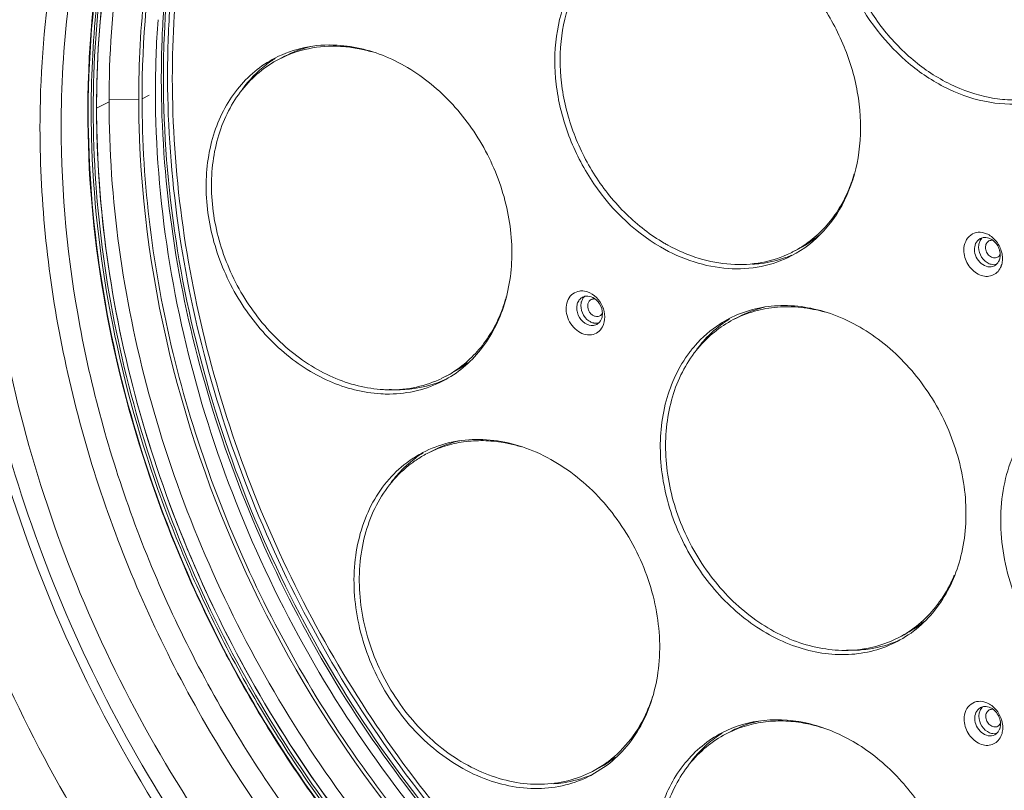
# Model space of a CAD drawing. Header units: millimetres. Extents: x 29170 to 33192, y 579 to 3108.
# Tile 44 of 256: x 30376 to 30505, y 870 to 971. Entities that reach past the tile are written whole.
import ezdxf

# ---------------------------------------------------------------- set-up
doc = ezdxf.new("R2010")
doc.units = ezdxf.units.MM
doc.layers.add('细实线', color=7, linetype='Continuous', lineweight=13)

msp = doc.modelspace()

# ---------------------------------------------------------------- linework, layer by layer
at = {"layer": '细实线'}
for p, q in [((30410.738, 966.24), (30410.031, 965.873)), ((30394.923, 963.365), (30394.923, 963.686)), ((30395.466, 963.648), (30395.466, 963.331)), ((30393.071, 961.164), (30392.138, 960.679)), ((30387.836, 960.297), (30386.206, 959.449)), ((30391.701, 960.602), (30387.839, 960.644)), ((30385.119, 959.177), (30385.119, 958.884)), ((30477.811, 941.111), (30477.105, 940.744)), ((30469.984, 932.233), (30469.278, 931.866)), ((30451.451, 931.249), (30451.048, 931.12)), ((30432.319, 924.758), (30431.612, 924.391)), ((30430.026, 914.756), (30429.32, 914.389)), ((30491.565, 890.751), (30490.859, 890.384)), ((30469.044, 878.176), (30468.338, 877.808)), ((30450.684, 872.379), (30452.797, 873.713)), ((30451.607, 873.274), (30450.901, 872.907))]:
    msp.add_line(p, q, dxfattribs=at)
for centre, radius, start, end in [((30527.198, 963.745), 131.732, 176.17095, 180.04233), ((30522.354, 961.718), 128.468, 175.8496, 180.05824), ((30417.559, 953.1), 14.806, 103.43801, 117.43474), ((30417.034, 950.05), 17.51, 80.42697, 86.78945), ((30416.911, 949.225), 18.344, 78.81698, 80.47708), ((30416.782, 948.587), 18.995, 73.60412, 78.80589), ((30520.633, 959.535), 134.427, 179.05407, 180.03645), ((30524.674, 960.688), 132.973, 180.03718, 181.21276), ((30522.141, 959.536), 135.935, 180.03661, 181.01171), ((30526.62, 960.728), 134.919, 181.21244, 182.28816), ((30466.004, 956.485), 19.866, 339.98119, 343.60093), ((30466.807, 956.198), 19.013, 336.32146, 339.96693), ((30470.874, 954.348), 14.947, 307.89542, 310.34449), ((30471.877, 961.839), 23.109, 239.82557, 241.12194), ((30471.013, 954.167), 14.72, 297.50914, 307.90355), ((30502.076, 941.329), 1.262, 104.25381, 117.4509), ((30470.357, 953.716), 14.622, 295.88492, 297.48638), ((30501.679, 940.275), 2.42, 13.22825, 16.86544), ((30500.798, 939.8), 3.597, 8.69355, 16.8842), ((30471.095, 954.032), 14.932, 289.52571, 292.78048), ((30502.721, 940.063), 1.318, 312.6322, 318.2573), ((30450.18, 933.689), 1.25, 117.43055, 123.35897), ((30450.193, 933.661), 1.28, 102.20984, 117.36265), ((30450.197, 933.643), 1.298, 98.38668, 102.21162), ((30476.774, 919.174), 14.719, 103.64043, 117.47461), ((30451.413, 932.998), 1.612, 255.65468, 257.58359), ((30450.869, 932.368), 1.26, 297.48122, 310.47574), ((30451.402, 932.687), 1.298, 278.38667, 282.21912), ((30477.59, 918.39), 16.215, 138.06961, 143.03357), ((30477.4, 918.555), 15.963, 137.80512, 138.05667), ((30476.629, 917.726), 16.374, 141.63616, 143.0238), ((30476.481, 917.845), 16.184, 138.89362, 141.63867), ((30477.043, 917.83), 16.101, 140.26359, 143.02702), ((30477.856, 918.186), 16.55, 143.02437, 144.27889), ((30425.519, 937.816), 14.722, 297.51017, 308.03544), ((30424.865, 937.361), 14.62, 295.88318, 297.48659), ((30425.632, 937.612), 14.857, 292.80531, 294.02301), ((30424.568, 939.541), 16.836, 266.80359, 269.37686), ((30425.321, 939.528), 16.809, 266.78832, 274.72298), ((30424.241, 939.137), 16.983, 266.79891, 270.61857), ((30436.822, 901.684), 14.733, 102.64518, 117.4726), ((30436.173, 897.599), 18.488, 77.69298, 80.24786), ((30436.015, 896.885), 19.219, 72.83269, 77.68705), ((30435.686, 901.242), 14.973, 125.39815, 127.06583), ((30435.672, 901.26), 14.95, 122.37932, 125.39821), ((30436.862, 901.69), 15.121, 127.07071, 130.19047), ((30436.15, 901.291), 14.773, 124.0017, 127.06817), ((30435.653, 901.291), 14.914, 117.46806, 122.37876), ((30436.766, 901.816), 14.962, 122.1587, 127.066), ((30436.089, 901.382), 14.663, 117.49555, 124.00286), ((30436.985, 901.543), 15.312, 130.18685, 131.46607), ((30483.042, 904.459), 16.166, 321.48948, 323.02421), ((30484.782, 903.784), 14.692, 297.49548, 309.37774), ((30484.115, 903.347), 14.613, 295.89671, 297.48642), ((30484.873, 903.62), 14.875, 292.80349, 294.20343), ((30484.885, 903.594), 14.847, 294.20384, 294.4088), ((30484.573, 905.339), 16.629, 268.19458, 274.80656), ((30440.255, 888.497), 19.386, 336.56779, 342.56822), ((30502.114, 880.115), 1.262, 104.25381, 117.4509), ((30475.172, 860.917), 18.592, 76.48514, 79.88347), ((30474.974, 860.081), 19.451, 72.07186, 76.49174), ((30501.717, 879.06), 2.42, 13.22825, 16.86544), ((30500.836, 878.585), 3.597, 8.69355, 16.8842), ((30475.77, 865.257), 14.936, 122.18975, 125.7855), ((30502.759, 878.848), 1.318, 312.6322, 318.2573), ((30444.12, 885.934), 14.686, 297.50064, 305.42791), ((30444.85, 886.259), 14.638, 297.49131, 302.33616), ((30444.061, 886.018), 14.789, 305.42471, 307.06742), ((30444.787, 886.358), 14.755, 302.33877, 307.06932), ((30444.735, 886.428), 14.842, 307.06741, 307.97985), ((30444.157, 885.869), 14.611, 295.87319, 297.48731), ((30444.922, 886.117), 14.847, 292.77984, 294.27466)]:
    msp.add_arc(centre, radius, start, end, dxfattribs=at)
for points, knots in [([(30385.065, 959.176), (30385.081, 968.442), (30386.527, 982.24), (30391.562, 999.613), (30396.711, 1011.598), (30403.214, 1022.521), (30410.983, 1032.23), (30419.908, 1040.579), (30426.57, 1045.174), (30430.03, 1047.195)], [0, 0, 0, 0, 0.2689586, 0.39827, 0.5240171, 0.6464777, 0.7661436, 0.8837025, 1, 1, 1, 1]), ([(30385.544, 955.703), (30385.301, 965.274), (30386.428, 979.566), (30391.216, 997.624), (30396.272, 1010.098), (30402.768, 1021.479), (30410.613, 1031.597), (30419.691, 1040.296), (30426.502, 1045.076), (30430.045, 1047.174)], [0, 0, 0, 0, 0.2695322, 0.399054, 0.5249011, 0.6473288, 0.7668239, 0.8840886, 1, 1, 1, 1]), ([(30493.311, 815.353), (30487.583, 816.596), (30476.114, 820.136), (30459.686, 828.181), (30444.093, 838.859), (30424.789, 856.369), (30408.841, 877.842), (30397.142, 901.78), (30390.667, 920.654), (30386.697, 939.904), (30385.33, 959.069), (30386.606, 977.686), (30390.502, 995.303), (30396.939, 1011.49), (30405.776, 1025.842), (30416.802, 1037.985), (30425.488, 1044.432), (30430.055, 1047.159)], [0, 0, 0, 0, 0.0594879, 0.1212028, 0.1850251, 0.2506495, 0.3851303, 0.4530904, 0.5206127, 0.5871037, 0.6520464, 0.7150436, 0.7758607, 0.8344628, 0.8910403, 0.9460128, 1, 1, 1, 1]), ([(30493.745, 815.579), (30488.029, 816.82), (30476.582, 820.35), (30460.184, 828.372), (30444.616, 839.018), (30425.335, 856.474), (30409.395, 877.884), (30397.681, 901.758), (30391.183, 920.588), (30387.18, 939.798), (30385.768, 958.932), (30386.988, 977.529), (30390.82, 995.139), (30397.185, 1011.333), (30405.945, 1025.71), (30416.893, 1037.895), (30425.529, 1044.383), (30430.071, 1047.134)], [0, 0, 0, 0, 0.0594698, 0.1211617, 0.1849572, 0.2505531, 0.3849839, 0.4529272, 0.5204418, 0.5869362, 0.6518934, 0.7149157, 0.7757655, 0.8344036, 0.8910139, 0.9460085, 1, 1, 1, 1]), ([(30401.352, 1026.507), (30397.675, 1021.93), (30391.098, 1011.845), (30384.023, 994.89), (30379.735, 976.323), (30378.818, 963.409), (30378.823, 956.846)], [0, 0, 0, 0, 0.2362813, 0.4812398, 0.7358373, 1, 1, 1, 1]), ([(30396.71, 1015.487), (30391.649, 1007.054), (30383.922, 987.925), (30381.582, 967.518), (30381.588, 957.047)], [0, 0, 0, 0, 0.484339, 1, 1, 1, 1]), ([(30391.701, 960.602), (30391.695, 970.095), (30393.666, 988.626), (30400.125, 1006.173), (30404.378, 1014.06)], [0, 0, 0, 0, 0.5144298, 1, 1, 1, 1]), ([(30394.272, 1005.648), (30391.209, 998.533), (30386.587, 983.209), (30385.132, 967.3), (30385.119, 959.177)], [0, 0, 0, 0, 0.4880936, 1, 1, 1, 1]), ([(30392.138, 960.679), (30392.133, 968.415), (30393.451, 983.578), (30397.702, 998.22), (30400.527, 1005.045)], [0, 0, 0, 0, 0.5115582, 1, 1, 1, 1]), ([(30386.224, 961.754), (30386.323, 967.715), (30387.3, 979.438), (30389.963, 990.906), (30391.705, 996.396)], [0, 0, 0, 0, 0.5085585, 1, 1, 1, 1]), ([(30387.836, 960.297), (30387.832, 966.354), (30388.624, 978.281), (30391.14, 989.975), (30392.821, 995.581)], [0, 0, 0, 0, 0.5085658, 1, 1, 1, 1]), ([(30394.651, 963.224), (30394.649, 965.889), (30394.952, 976.308), (30396.527, 986.701), (30398.474, 994.209)], [0, 0, 0, 0, 0.2557496, 1, 1, 1, 1]), ([(30481.908, 987.1), (30481.91, 982.967), (30483.96, 974.606), (30490.401, 966.171), (30497.182, 961.768), (30502.569, 959.993), (30507.956, 959.86), (30511.312, 960.924), (30512.809, 961.703)], [0, 0, 0, 0, 0.2651413, 0.5325574, 0.6596154, 0.7791814, 0.8917362, 1, 1, 1, 1]), ([(30512.648, 962.043), (30511.909, 961.685), (30510.358, 961.088), (30507.896, 960.589), (30505.335, 960.489), (30501.803, 960.893), (30497.369, 962.429), (30492.513, 965.659), (30488.342, 970.071), (30485.132, 975.362), (30483.093, 981.174), (30482.6, 985.236), (30482.598, 987.23)], [0, 0, 0, 0, 0.0537978, 0.1082442, 0.1638282, 0.2209326, 0.3402902, 0.4669883, 0.5994386, 0.7347368, 0.8693802, 1, 1, 1, 1]), ([(30394.923, 963.686), (30394.926, 965.517), (30395.087, 972.734), (30395.848, 979.939), (30396.776, 985.246)], [0, 0, 0, 0, 0.2536755, 1, 1, 1, 1]), ([(30397.919, 985.015), (30397.612, 983.255), (30396.528, 976.083), (30396.085, 968.818), (30396.088, 963.353)], [0, 0, 0, 0, 0.2463521, 1, 1, 1, 1]), ([(30454.972, 982.356), (30453.409, 981.543), (30450.497, 979.281), (30447.47, 974.509), (30445.924, 968.755), (30445.933, 962.473), (30447.474, 956.12), (30451.316, 948.321), (30456.099, 943.495), (30459.786, 941.352)], [0, 0, 0, 0, 0.1080995, 0.2208301, 0.3409926, 0.4688474, 0.602435, 0.7383577, 1, 1, 1, 1]), ([(30455.523, 982.226), (30454.756, 981.826), (30453.28, 980.883), (30451.334, 979.087), (30449.687, 976.944), (30447.907, 973.636), (30446.615, 968.835), (30446.626, 962.652), (30448.138, 956.402), (30451.033, 950.547), (30455.089, 945.521), (30458.47, 942.902), (30460.262, 941.861)], [0, 0, 0, 0, 0.0538068, 0.1082341, 0.1638344, 0.2210377, 0.3408876, 0.4684097, 0.6016496, 0.7372187, 0.8711892, 1, 1, 1, 1]), ([(30476.896, 940.218), (30478.459, 941.031), (30481.371, 943.294), (30484.398, 948.065), (30485.944, 953.82), (30485.935, 960.101), (30484.394, 966.454), (30480.552, 974.253), (30475.769, 979.079), (30472.083, 981.222)], [0, 0, 0, 0, 0.1080995, 0.2208301, 0.3409926, 0.4688474, 0.602435, 0.7383577, 1, 1, 1, 1]), ([(30417.59, 967.69), (30416.181, 967.769), (30413.366, 967.581), (30410.701, 966.64), (30409.482, 966.006)], [0, 0, 0, 0, 0.5067167, 1, 1, 1, 1]), ([(30418.015, 967.532), (30416.627, 967.61), (30413.855, 967.425), (30411.231, 966.497), (30410.031, 965.873)], [0, 0, 0, 0, 0.5066961, 1, 1, 1, 1]), ([(30431.401, 923.865), (30432.34, 924.354), (30434.133, 925.547), (30437.211, 928.705), (30439.864, 933.984), (30440.742, 941.32), (30439.399, 948.986), (30436.002, 956.189), (30430.907, 962.181), (30424.638, 966.324), (30419.888, 967.562), (30417.59, 967.69)], [0, 0, 0, 0, 0.0543483, 0.1095925, 0.2250543, 0.34995, 0.4829332, 0.6195769, 0.7542078, 0.8818268, 1, 1, 1, 1]), ([(30409.482, 966.006), (30408.543, 965.517), (30406.75, 964.324), (30403.672, 961.166), (30401.019, 955.887), (30400.141, 948.551), (30401.484, 940.885), (30404.881, 933.682), (30409.976, 927.69), (30416.245, 923.547), (30420.995, 922.309), (30423.293, 922.18)], [0, 0, 0, 0, 0.0543483, 0.1095925, 0.2250543, 0.34995, 0.4829332, 0.6195769, 0.7542078, 0.8818268, 1, 1, 1, 1]), ([(30410.031, 965.873), (30409.107, 965.392), (30407.342, 964.217), (30405.101, 961.915), (30403.316, 959.135), (30402.037, 955.963), (30401.295, 952.49), (30401.041, 947.529), (30401.932, 942.442), (30403.826, 937.614), (30406.356, 933.051), (30409.739, 929.073), (30413.759, 926.018), (30416.949, 924.286), (30420.253, 923.144), (30422.516, 922.793), (30423.629, 922.731)], [0, 0, 0, 0, 0.0542353, 0.1093664, 0.166149, 0.2250988, 0.2864461, 0.35014, 0.4828504, 0.5510753, 0.6195174, 0.75387, 0.818834, 0.881602, 0.9419697, 1, 1, 1, 1]), ([(30409.512, 965.965), (30409.1, 965.705), (30407.484, 964.576), (30406.096, 963.126), (30405.224, 961.927)], [0, 0, 0, 0, 0.247376, 1, 1, 1, 1]), ([(30394.651, 963.224), (30394.655, 956.801), (30395.597, 943.785), (30399.632, 924.47), (30406.206, 905.546), (30418.081, 881.581), (30438, 855.141), (30458.811, 838.866), (30469.912, 832.617)], [0, 0, 0, 0, 0.1225171, 0.2479755, 0.3753743, 0.5035651, 0.7570095, 1, 1, 1, 1]), ([(30482.121, 826.869), (30475.949, 829.496), (30463.828, 835.945), (30447.16, 848.517), (30432.116, 863.804), (30414.817, 887.199), (30399.506, 920.326), (30394.931, 949.199), (30394.923, 963.365)], [0, 0, 0, 0, 0.1180035, 0.2402753, 0.3659918, 0.4939995, 0.7507598, 1, 1, 1, 1]), ([(30395.466, 963.331), (30395.486, 956.941), (30396.447, 943.998), (30400.48, 924.792), (30407.024, 905.976), (30418.824, 882.14), (30438.599, 855.814), (30459.248, 839.565), (30470.268, 833.3)], [0, 0, 0, 0, 0.1225297, 0.2479729, 0.3753392, 0.5034932, 0.756911, 1, 1, 1, 1]), ([(30396.088, 963.353), (30396.096, 951.142), (30399.528, 926.255), (30413.51, 891.247), (30435.197, 860.516), (30454.151, 844.197), (30464.348, 837.637)], [0, 0, 0, 0, 0.2467551, 0.5011954, 0.754995, 1, 1, 1, 1]), ([(30393.885, 961.588), (30393.894, 947.432), (30397.373, 925.849), (30407.757, 898.961), (30418.413, 879.764), (30431.523, 862.377), (30446.702, 847.313), (30463.486, 835.037), (30475.667, 828.839), (30481.858, 826.353)], [0, 0, 0, 0, 0.249443, 0.3779876, 0.5069838, 0.6349487, 0.7604906, 0.8824439, 1, 1, 1, 1]), ([(30461.237, 830.079), (30455.859, 833.266), (30445.414, 840.533), (30431.213, 853.576), (30418.558, 868.622), (30407.754, 885.307), (30399.055, 903.234), (30392.67, 921.976), (30388.753, 941.082), (30387.84, 953.947), (30387.836, 960.297)], [0, 0, 0, 0, 0.1203199, 0.2439704, 0.3701046, 0.4976909, 0.6255935, 0.7526547, 0.8777761, 1, 1, 1, 1]), ([(30450.84, 842.312), (30441.926, 849.162), (30429.679, 861.243), (30416.316, 879.747), (30404.93, 899.851), (30395.034, 926.787), (30392.145, 949.518), (30392.138, 960.679)], [0, 0, 0, 0, 0.2472717, 0.3739611, 0.501408, 0.7545126, 1, 1, 1, 1]), ([(30492.605, 814.986), (30485.405, 816.548), (30470.986, 821.346), (30450.765, 832.735), (30432.169, 848.026), (30415.895, 866.629), (30402.543, 887.842), (30392.612, 910.87), (30386.476, 934.838), (30385.051, 951.147), (30385.065, 959.176)], [0, 0, 0, 0, 0.1145161, 0.2343361, 0.3588825, 0.4869546, 0.6169268, 0.746957, 0.8751964, 1, 1, 1, 1]), ([(30385.119, 958.884), (30385.128, 944.718), (30389.669, 915.845), (30404.87, 882.675), (30422.073, 859.182), (30441.673, 839.006), (30459.377, 827.276), (30471.874, 821.801)], [0, 0, 0, 0, 0.2492406, 0.506027, 0.6341085, 0.7599651, 1, 1, 1, 1]), ([(30381.588, 957.047), (30381.594, 948.345), (30383.31, 930.659), (30390.536, 904.814), (30402.132, 880.255), (30417.588, 858.068), (30436.234, 839.223), (30457.276, 824.555), (30479.799, 814.737), (30495.554, 811.681), (30503.278, 811.155)], [0, 0, 0, 0, 0.1261791, 0.2559454, 0.3873196, 0.5180975, 0.646156, 0.7697413, 0.8877524, 1, 1, 1, 1]), ([(30463.036, 827.27), (30457.535, 830.303), (30446.819, 837.304), (30432.186, 850.058), (30419.071, 864.926), (30407.797, 881.541), (30398.636, 899.497), (30391.812, 918.357), (30387.493, 937.657), (30386.341, 950.692), (30386.227, 957.136)], [0, 0, 0, 0, 0.1196549, 0.2428254, 0.3686918, 0.4962265, 0.6242792, 0.7516626, 0.8772375, 1, 1, 1, 1]), ([(30378.823, 956.846), (30378.829, 947.057), (30380.968, 927.143), (30389.901, 898.28), (30404.128, 871.302), (30422.899, 847.657), (30445.229, 828.606), (30469.976, 815.192), (30495.837, 808.199), (30513.306, 808.169), (30521.601, 809.376)], [0, 0, 0, 0, 0.1281049, 0.2600133, 0.3932066, 0.5249515, 0.652751, 0.7747804, 0.8903046, 1, 1, 1, 1]), ([(30489.27, 816.104), (30482.38, 817.871), (30468.639, 822.922), (30449.406, 834.284), (30431.726, 849.188), (30416.209, 867.107), (30403.382, 887.417), (30393.687, 909.418), (30387.459, 932.342), (30385.74, 947.978), (30385.544, 955.703)], [0, 0, 0, 0, 0.115056, 0.2351477, 0.3596723, 0.4874939, 0.6171128, 0.7468417, 0.8749818, 1, 1, 1, 1]), ([(30448.866, 843.295), (30432.061, 856.622), (30404.446, 891.247), (30392.662, 933.956), (30391.808, 955.342)], [0, 0, 0, 0, 0.5005239, 1, 1, 1, 1]), ([(30367.302, 951.024), (30368.233, 934.034), (30375.687, 899.85), (30396.599, 861.62), (30419.234, 835.673), (30438.426, 819.442), (30459.261, 806.92), (30474.142, 801.202), (30481.616, 799.132)], [0, 0, 0, 0, 0.2533044, 0.5119516, 0.6396966, 0.7642487, 0.8845425, 1, 1, 1, 1]), ([(30484.219, 948.562), (30483.846, 947.711), (30482.982, 946.086), (30481.328, 943.917), (30479.368, 942.101), (30477.88, 941.147), (30477.105, 940.744)], [0, 0, 0, 0, 0.2589254, 0.5104954, 0.756675, 1, 1, 1, 1]), ([(30499.355, 940.939), (30499.355, 941.328), (30499.491, 942.084), (30500.184, 942.985), (30501.239, 943.364), (30501.969, 943.221), (30502.309, 943.08)], [0, 0, 0, 0, 0.2676175, 0.5105298, 0.7467033, 1, 1, 1, 1]), ([(30502.309, 943.08), (30502.762, 942.892), (30503.593, 942.252), (30504.09, 941.34), (30504.24, 940.845)], [0, 0, 0, 0, 0.4864072, 1, 1, 1, 1]), ([(30476.74, 940.561), (30475.56, 939.988), (30472.996, 939.149), (30468.89, 938.931), (30464.69, 939.732), (30462.014, 940.888), (30460.717, 941.603)], [0, 0, 0, 0, 0.2363216, 0.479234, 0.733112, 1, 1, 1, 1]), ([(30500.738, 941.04), (30500.738, 941.147), (30500.767, 941.547), (30500.933, 941.945), (30501.13, 942.165)], [0, 0, 0, 0, 0.2669664, 1, 1, 1, 1]), ([(30501.382, 941.944), (30501.33, 941.797), (30501.289, 941.587), (30501.281, 941.376), (30501.281, 941.322)], [0, 0, 0, 0, 0.743063, 1, 1, 1, 1]), ([(30501.764, 942.54), (30501.721, 942.501), (30501.557, 942.329), (30501.441, 942.114), (30501.382, 941.944)], [0, 0, 0, 0, 0.2432264, 1, 1, 1, 1]), ([(30501.765, 942.553), (30501.847, 942.573), (30502.196, 942.627), (30502.558, 942.541), (30502.799, 942.426)], [0, 0, 0, 0, 0.240022, 1, 1, 1, 1]), ([(30502.624, 942.135), (30502.554, 942.099), (30502.424, 942.002), (30502.225, 941.729), (30502.17, 941.464), (30502.17, 941.29)], [0, 0, 0, 0, 0.2345185, 0.4770062, 1, 1, 1, 1]), ([(30503.122, 942.211), (30503.036, 942.225), (30502.863, 942.227), (30502.698, 942.174), (30502.624, 942.135)], [0, 0, 0, 0, 0.5093608, 1, 1, 1, 1]), ([(30502.799, 942.426), (30502.938, 942.359), (30503.477, 942.015), (30503.854, 941.438), (30503.994, 940.977)], [0, 0, 0, 0, 0.2413765, 1, 1, 1, 1]), ([(30459.786, 941.352), (30461.163, 940.551), (30464.017, 939.256), (30468.521, 938.359), (30472.922, 938.615), (30475.651, 939.571), (30476.896, 940.218)], [0, 0, 0, 0, 0.2677493, 0.5217451, 0.7642025, 1, 1, 1, 1]), ([(30504.043, 938.484), (30503.908, 938.258), (30503.557, 937.854), (30502.824, 937.513), (30501.996, 937.493), (30501.17, 937.781), (30500.427, 938.336), (30499.645, 939.336), (30499.355, 940.306), (30499.355, 940.939)], [0, 0, 0, 0, 0.1127016, 0.2227573, 0.3367783, 0.4593003, 0.5909068, 0.7286565, 1, 1, 1, 1]), ([(30503.34, 938.901), (30503.086, 938.769), (30502.433, 938.691), (30501.547, 939.154), (30500.911, 939.987), (30500.738, 940.692), (30500.738, 941.04)], [0, 0, 0, 0, 0.2189895, 0.4647665, 0.7334963, 1, 1, 1, 1]), ([(30501.281, 941.322), (30501.281, 940.871), (30501.562, 939.973), (30502.265, 939.334), (30502.67, 939.166)], [0, 0, 0, 0, 0.5073262, 1, 1, 1, 1]), ([(30502.17, 941.29), (30502.17, 941.081), (30502.274, 940.658), (30502.599, 940.232), (30502.942, 940.01), (30503.214, 939.92), (30503.486, 939.913), (30503.656, 939.967), (30503.731, 940.006)], [0, 0, 0, 0, 0.2651399, 0.5325548, 0.6596131, 0.7791804, 0.8917364, 1, 1, 1, 1]), ([(30503.731, 940.006), (30503.808, 940.046), (30503.951, 940.156), (30504.049, 940.306), (30504.087, 940.388)], [0, 0, 0, 0, 0.4900549, 1, 1, 1, 1]), ([(30504.096, 940.311), (30504.096, 940.257), (30504.088, 940.046), (30504.047, 939.837), (30503.995, 939.689)], [0, 0, 0, 0, 0.256934, 1, 1, 1, 1]), ([(30471.768, 939.098), (30472.14, 939.119), (30473.605, 939.253), (30475.051, 939.592), (30476.085, 939.959)], [0, 0, 0, 0, 0.2532765, 1, 1, 1, 1]), ([(30502.67, 939.166), (30502.747, 939.134), (30503.049, 939.032), (30503.385, 939.023), (30503.612, 939.08)], [0, 0, 0, 0, 0.2635643, 1, 1, 1, 1]), ([(30503.995, 939.689), (30503.979, 939.641), (30503.907, 939.461), (30503.8, 939.293), (30503.704, 939.185)], [0, 0, 0, 0, 0.2580062, 1, 1, 1, 1]), ([(30504.392, 939.846), (30504.392, 939.765), (30504.38, 939.449), (30504.318, 939.135), (30504.241, 938.913)], [0, 0, 0, 0, 0.256934, 1, 1, 1, 1]), ([(30372.663, 938.082), (30374.603, 923.724), (30382.473, 895.242), (30404.262, 857.107), (30434.182, 826.242), (30458.696, 812.021), (30471.349, 807.224)], [0, 0, 0, 0, 0.2541091, 0.5115074, 0.7626841, 1, 1, 1, 1]), ([(30369.87, 936.925), (30371.99, 922.503), (30380.096, 893.94), (30401.985, 855.592), (30431.851, 824.297), (30456.274, 809.555), (30468.925, 804.404)], [0, 0, 0, 0, 0.2539349, 0.5109363, 0.762054, 1, 1, 1, 1]), ([(30450.764, 929.885), (30450.441, 929.837), (30449.734, 929.91), (30448.783, 930.44), (30448.016, 931.295), (30447.536, 932.357), (30447.407, 933.481), (30447.66, 934.516), (30448.289, 935.304), (30448.899, 935.552), (30449.204, 935.597)], [0, 0, 0, 0, 0.1164265, 0.2438617, 0.3803735, 0.5193845, 0.6532101, 0.7765757, 0.8898194, 1, 1, 1, 1]), ([(30449.204, 935.597), (30449.289, 935.609), (30449.642, 935.638), (30450, 935.577), (30450.254, 935.491)], [0, 0, 0, 0, 0.2420829, 1, 1, 1, 1]), ([(30450.254, 935.491), (30451.115, 935.199), (30452.522, 933.765), (30452.621, 931.724), (30452.214, 930.942)], [0, 0, 0, 0, 0.5077361, 1, 1, 1, 1]), ([(30462.043, 794.815), (30448.978, 800.62), (30423.862, 816.573), (30393.077, 849.529), (30370.335, 889.482), (30361.656, 919.129), (30359.237, 934.124)], [0, 0, 0, 0, 0.2387697, 0.4898224, 0.7463177, 1, 1, 1, 1]), ([(30439.663, 934.851), (30439.606, 934.648), (30439.373, 933.849), (30439.089, 933.065), (30438.848, 932.492)], [0, 0, 0, 0, 0.2527902, 1, 1, 1, 1]), ([(30451.048, 931.12), (30450.657, 931.062), (30449.764, 931.338), (30449.078, 932.235), (30448.834, 933.106), (30448.847, 933.762), (30449.061, 934.34), (30449.337, 934.63), (30449.493, 934.732)], [0, 0, 0, 0, 0.2355283, 0.5041464, 0.6403843, 0.7695002, 0.8887746, 1, 1, 1, 1]), ([(30449.428, 934.054), (30449.343, 933.623), (30449.48, 932.683), (30450.069, 931.947), (30450.443, 931.696)], [0, 0, 0, 0, 0.4941787, 1, 1, 1, 1]), ([(30449.646, 934.613), (30449.567, 934.488), (30449.485, 934.3), (30449.438, 934.105), (30449.428, 934.054)], [0, 0, 0, 0, 0.7417382, 1, 1, 1, 1]), ([(30450.008, 934.928), (30450.102, 934.941), (30450.504, 934.957), (30450.902, 934.804), (30451.155, 934.634)], [0, 0, 0, 0, 0.2373135, 1, 1, 1, 1]), ([(30450.734, 934.484), (30450.633, 934.431), (30450.448, 934.271), (30450.292, 933.927), (30450.265, 933.527), (30450.363, 933.117), (30450.573, 932.745), (30450.872, 932.455), (30451.226, 932.28), (30451.482, 932.26), (30451.6, 932.277)], [0, 0, 0, 0, 0.1098594, 0.2269682, 0.3542112, 0.4893919, 0.6269909, 0.7605704, 0.8852418, 1, 1, 1, 1]), ([(30450.976, 934.562), (30450.955, 934.559), (30450.872, 934.543), (30450.791, 934.513), (30450.734, 934.484)], [0, 0, 0, 0, 0.2525475, 1, 1, 1, 1]), ([(30451.242, 934.558), (30451.22, 934.562), (30451.132, 934.573), (30451.042, 934.571), (30450.976, 934.562)], [0, 0, 0, 0, 0.2555322, 1, 1, 1, 1]), ([(30451.155, 934.634), (30451.52, 934.389), (30452.098, 933.676), (30452.25, 932.766), (30452.182, 932.341)], [0, 0, 0, 0, 0.5045618, 1, 1, 1, 1]), ([(30451.842, 932.355), (30451.915, 932.393), (30452.052, 932.496), (30452.149, 932.637), (30452.187, 932.714)], [0, 0, 0, 0, 0.4908311, 1, 1, 1, 1]), ([(30495.828, 894.279), (30497.227, 896.138), (30499.323, 900.665), (30499.96, 908.287), (30498.265, 916.153), (30494.447, 923.399), (30488.924, 929.234), (30482.281, 932.997), (30476.257, 933.987), (30471.763, 933.299), (30469.695, 932.499), (30468.729, 931.997)], [0, 0, 0, 0, 0.1165101, 0.2427846, 0.3769553, 0.5140274, 0.6479718, 0.7738768, 0.8900284, 0.9454909, 1, 1, 1, 1]), ([(30469.278, 931.866), (30470.159, 932.324), (30472.034, 933.067), (30475.043, 933.6), (30478.177, 933.546), (30480.256, 933.129), (30481.287, 932.832)], [0, 0, 0, 0, 0.2416488, 0.4869358, 0.7389805, 1, 1, 1, 1]), ([(30438.848, 932.492), (30438.478, 931.609), (30437.614, 929.923), (30435.937, 927.671), (30433.936, 925.789), (30432.408, 924.805), (30431.613, 924.391)], [0, 0, 0, 0, 0.2593338, 0.5109926, 0.756998, 1, 1, 1, 1]), ([(30450.443, 931.696), (30450.488, 931.666), (30450.666, 931.557), (30450.863, 931.475), (30451.014, 931.437)], [0, 0, 0, 0, 0.257769, 1, 1, 1, 1]), ([(30451.6, 932.277), (30451.621, 932.28), (30451.705, 932.296), (30451.786, 932.326), (30451.842, 932.355)], [0, 0, 0, 0, 0.2525475, 1, 1, 1, 1]), ([(30452.182, 932.341), (30452.167, 932.247), (30452.086, 931.901), (30451.886, 931.578), (30451.687, 931.409)], [0, 0, 0, 0, 0.2655222, 1, 1, 1, 1]), ([(30468.729, 931.997), (30468.311, 931.78), (30466.673, 930.827), (30465.222, 929.558), (30464.286, 928.485)], [0, 0, 0, 0, 0.2484182, 1, 1, 1, 1]), ([(30464.662, 928.122), (30465.303, 928.894), (30466.725, 930.308), (30468.401, 931.41), (30469.278, 931.866)], [0, 0, 0, 0, 0.503722, 1, 1, 1, 1]), ([(30468.76, 931.957), (30468.468, 931.774), (30467.317, 930.993), (30466.276, 930.051), (30465.574, 929.277)], [0, 0, 0, 0, 0.2483534, 1, 1, 1, 1]), ([(30452.214, 930.942), (30452.07, 930.665), (30451.664, 930.169), (30451.065, 929.929), (30450.764, 929.885)], [0, 0, 0, 0, 0.5064161, 1, 1, 1, 1]), ([(30463.548, 927.575), (30462.149, 925.716), (30460.053, 921.189), (30459.416, 913.567), (30461.111, 905.701), (30464.929, 898.454), (30470.452, 892.62), (30477.095, 888.857), (30483.119, 887.867), (30487.613, 888.555), (30489.682, 889.354), (30490.647, 889.857)], [0, 0, 0, 0, 0.1165101, 0.2427846, 0.3769553, 0.5140274, 0.6479718, 0.7738768, 0.8900284, 0.9454909, 1, 1, 1, 1]), ([(30464.18, 927.514), (30463.507, 926.62), (30462.32, 924.65), (30461.106, 921.355), (30460.455, 917.763), (30460.358, 912.662), (30461.72, 906.16), (30464.802, 900.212), (30468.154, 896.088), (30471.895, 892.624), (30476.24, 890.092), (30480.847, 888.848), (30484.229, 888.591), (30487.495, 889.009), (30489.539, 889.737), (30490.497, 890.202)], [0, 0, 0, 0, 0.057195, 0.1166609, 0.17859, 0.2428763, 0.3765543, 0.5132393, 0.581008, 0.6473503, 0.7733098, 0.832855, 0.8901166, 0.9455803, 1, 1, 1, 1]), ([(30431.247, 924.207), (30430.199, 923.699), (30427.946, 922.923), (30425.577, 922.693), (30424.385, 922.706)], [0, 0, 0, 0, 0.4944003, 1, 1, 1, 1]), ([(30424.424, 922.155), (30425.642, 922.168), (30428.06, 922.46), (30430.342, 923.315), (30431.401, 923.865)], [0, 0, 0, 0, 0.5052478, 1, 1, 1, 1]), ([(30426.705, 922.776), (30427.112, 922.81), (30428.712, 923.005), (30430.282, 923.449), (30431.391, 923.916)], [0, 0, 0, 0, 0.2533634, 1, 1, 1, 1]), ([(30513.138, 922.355), (30512.014, 921.77), (30509.884, 920.285), (30507.31, 917.288), (30505.437, 913.646), (30504.333, 909.517), (30504.034, 905.067), (30504.716, 898.897), (30506.414, 894.394), (30507.978, 891.642)], [0, 0, 0, 0, 0.1100738, 0.2227128, 0.3399207, 0.4627914, 0.5914252, 0.7250394, 1, 1, 1, 1]), ([(30452.797, 873.713), (30453.749, 874.432), (30455.514, 876.131), (30458.289, 880.377), (30460.06, 887.001), (30459.333, 895.501), (30456.013, 903.686), (30450.519, 910.517), (30443.532, 915.12), (30436.986, 916.53), (30432.073, 915.913), (30429.819, 915.067), (30428.774, 914.524)], [0, 0, 0, 0, 0.0556933, 0.1131744, 0.2351814, 0.3673341, 0.505147, 0.6416956, 0.7705787, 0.8888425, 0.9449722, 1, 1, 1, 1]), ([(30429.319, 914.388), (30430.059, 914.773), (30431.616, 915.42), (30434.1, 915.986), (30436.692, 916.14), (30438.435, 915.969), (30439.305, 915.82)], [0, 0, 0, 0, 0.2438473, 0.4903153, 0.7417436, 1, 1, 1, 1]), ([(30426.661, 913.189), (30425.709, 912.471), (30423.944, 910.771), (30421.169, 906.526), (30419.398, 899.902), (30420.125, 891.402), (30423.445, 883.217), (30428.938, 876.386), (30435.925, 871.782), (30442.471, 870.372), (30447.385, 870.989), (30449.638, 871.836), (30450.684, 872.379)], [0, 0, 0, 0, 0.0556933, 0.1131744, 0.2351814, 0.3673341, 0.505147, 0.6416956, 0.7705787, 0.8888425, 0.9449722, 1, 1, 1, 1]), ([(30427.246, 913.078), (30426.315, 912.375), (30424.59, 910.718), (30422.587, 907.668), (30421.202, 904.139), (30420.219, 898.88), (30420.658, 893.269), (30422.345, 887.859), (30424.238, 883.937), (30426.677, 880.348), (30430.471, 876.245), (30435.053, 873.151), (30440.025, 871.523), (30443.704, 871.09), (30447.268, 871.449), (30449.496, 872.219), (30450.533, 872.722)], [0, 0, 0, 0, 0.0555304, 0.1128207, 0.1725273, 0.2349171, 0.3665437, 0.4351017, 0.5042886, 0.5732095, 0.6409964, 0.7699117, 0.8307043, 0.8889241, 0.9450713, 1, 1, 1, 1]), ([(30426.846, 913.017), (30426.643, 912.838), (30425.846, 912.095), (30425.126, 911.269), (30424.636, 910.612)], [0, 0, 0, 0, 0.2477879, 1, 1, 1, 1]), ([(30498.104, 898.507), (30497.962, 898.166), (30497.364, 896.847), (30496.606, 895.598), (30495.957, 894.736)], [0, 0, 0, 0, 0.2548133, 1, 1, 1, 1]), ([(30490.647, 889.857), (30491.652, 890.379), (30493.563, 891.671), (30495.134, 893.358), (30495.828, 894.279)], [0, 0, 0, 0, 0.4953777, 1, 1, 1, 1]), ([(30490.859, 890.384), (30491.785, 890.866), (30493.552, 892.042), (30495.031, 893.563), (30495.692, 894.393)], [0, 0, 0, 0, 0.4958721, 1, 1, 1, 1]), ([(30485.967, 888.769), (30486.372, 888.803), (30487.967, 888.998), (30489.532, 889.443), (30490.638, 889.908)], [0, 0, 0, 0, 0.2532497, 1, 1, 1, 1]), ([(30499.393, 879.725), (30499.393, 880.114), (30499.529, 880.87), (30500.222, 881.77), (30501.277, 882.15), (30502.007, 882.007), (30502.347, 881.865)], [0, 0, 0, 0, 0.2676175, 0.5105298, 0.7467033, 1, 1, 1, 1]), ([(30501.802, 881.325), (30501.759, 881.286), (30501.596, 881.114), (30501.479, 880.899), (30501.42, 880.73)], [0, 0, 0, 0, 0.2432264, 1, 1, 1, 1]), ([(30501.803, 881.338), (30501.885, 881.359), (30502.234, 881.413), (30502.596, 881.327), (30502.837, 881.211)], [0, 0, 0, 0, 0.240022, 1, 1, 1, 1]), ([(30502.347, 881.865), (30502.8, 881.678), (30503.631, 881.037), (30504.128, 880.125), (30504.278, 879.63)], [0, 0, 0, 0, 0.4864072, 1, 1, 1, 1]), ([(30502.837, 881.211), (30502.976, 881.145), (30503.515, 880.801), (30503.892, 880.224), (30504.032, 879.762)], [0, 0, 0, 0, 0.2413765, 1, 1, 1, 1]), ([(30458.042, 880.787), (30457.476, 879.483), (30456.064, 877.042), (30454.066, 875.041), (30452.975, 874.217)], [0, 0, 0, 0, 0.5097666, 1, 1, 1, 1]), ([(30500.776, 879.825), (30500.776, 879.932), (30500.805, 880.333), (30500.972, 880.731), (30501.168, 880.95)], [0, 0, 0, 0, 0.2669664, 1, 1, 1, 1]), ([(30501.42, 880.73), (30501.368, 880.582), (30501.327, 880.372), (30501.319, 880.162), (30501.319, 880.108)], [0, 0, 0, 0, 0.743063, 1, 1, 1, 1]), ([(30501.319, 880.108), (30501.319, 879.656), (30501.6, 878.758), (30502.303, 878.12), (30502.708, 877.952)], [0, 0, 0, 0, 0.5073262, 1, 1, 1, 1]), ([(30502.662, 880.921), (30502.592, 880.885), (30502.462, 880.788), (30502.263, 880.514), (30502.208, 880.25), (30502.208, 880.075)], [0, 0, 0, 0, 0.2345185, 0.4770062, 1, 1, 1, 1]), ([(30502.208, 880.075), (30502.208, 879.866), (30502.312, 879.444), (30502.637, 879.018), (30502.98, 878.795), (30503.252, 878.705), (30503.524, 878.699), (30503.694, 878.752), (30503.769, 878.792)], [0, 0, 0, 0, 0.2651399, 0.5325548, 0.6596131, 0.7791804, 0.8917364, 1, 1, 1, 1]), ([(30503.16, 880.997), (30503.074, 881.01), (30502.901, 881.013), (30502.736, 880.959), (30502.662, 880.921)], [0, 0, 0, 0, 0.5093608, 1, 1, 1, 1]), ([(30497.882, 846.416), (30498.47, 848.537), (30498.985, 853.114), (30497.905, 860.029), (30495.123, 866.651), (30490.88, 872.402), (30485.535, 876.786), (30479.524, 879.397), (30473.357, 879.949), (30469.483, 878.823), (30467.786, 877.94)], [0, 0, 0, 0, 0.1244637, 0.2562305, 0.391829, 0.5267037, 0.6564999, 0.7783119, 0.8918384, 1, 1, 1, 1]), ([(30468.338, 877.808), (30469.086, 878.197), (30470.661, 878.85), (30473.174, 879.415), (30475.797, 879.559), (30477.558, 879.376), (30478.438, 879.22)], [0, 0, 0, 0, 0.2437316, 0.490132, 0.7415919, 1, 1, 1, 1]), ([(30469.044, 878.176), (30469.339, 878.329), (30470.545, 878.905), (30471.829, 879.314), (30472.81, 879.522)], [0, 0, 0, 0, 0.2492107, 1, 1, 1, 1]), ([(30504.081, 877.27), (30503.947, 877.044), (30503.595, 876.64), (30502.862, 876.299), (30502.034, 876.279), (30501.208, 876.567), (30500.465, 877.121), (30499.683, 878.121), (30499.393, 879.092), (30499.393, 879.725)], [0, 0, 0, 0, 0.1127016, 0.2227573, 0.3367783, 0.4593003, 0.5909068, 0.7286565, 1, 1, 1, 1]), ([(30503.378, 877.686), (30503.124, 877.554), (30502.471, 877.476), (30501.585, 877.94), (30500.949, 878.772), (30500.776, 879.477), (30500.776, 879.825)], [0, 0, 0, 0, 0.2189895, 0.4647665, 0.7334963, 1, 1, 1, 1]), ([(30503.769, 878.792), (30503.846, 878.832), (30503.989, 878.941), (30504.087, 879.092), (30504.125, 879.173)], [0, 0, 0, 0, 0.4900549, 1, 1, 1, 1]), ([(30504.134, 879.096), (30504.134, 879.042), (30504.126, 878.832), (30504.085, 878.622), (30504.033, 878.474)], [0, 0, 0, 0, 0.256934, 1, 1, 1, 1]), ([(30504.43, 878.631), (30504.43, 878.55), (30504.418, 878.235), (30504.356, 877.92), (30504.279, 877.698)], [0, 0, 0, 0, 0.256934, 1, 1, 1, 1]), ([(30467.786, 877.94), (30465.95, 876.985), (30462.566, 874.179), (30460.561, 870.301), (30459.881, 868.222)], [0, 0, 0, 0, 0.4861353, 1, 1, 1, 1]), ([(30460.472, 867.973), (30460.807, 869.049), (30461.645, 871.111), (30463.427, 873.873), (30465.661, 876.161), (30467.418, 877.33), (30468.338, 877.808)], [0, 0, 0, 0, 0.2618154, 0.5140445, 0.7589949, 1, 1, 1, 1]), ([(30467.036, 877.374), (30466.73, 877.154), (30465.53, 876.218), (30464.472, 875.102), (30463.776, 874.193)], [0, 0, 0, 0, 0.2476453, 1, 1, 1, 1]), ([(30502.708, 877.952), (30502.785, 877.92), (30503.087, 877.818), (30503.423, 877.808), (30503.65, 877.866)], [0, 0, 0, 0, 0.2635643, 1, 1, 1, 1]), ([(30504.033, 878.474), (30504.017, 878.427), (30503.945, 878.246), (30503.838, 878.079), (30503.742, 877.971)], [0, 0, 0, 0, 0.2580062, 1, 1, 1, 1]), ([(30445.851, 871.281), (30446.269, 871.312), (30447.915, 871.499), (30449.531, 871.95), (30450.67, 872.429)], [0, 0, 0, 0, 0.2534116, 1, 1, 1, 1])]:
    msp.add_open_spline(points, degree=3, knots=knots, dxfattribs=at)
for points in [[(30501.13, 942.165), (30501.232, 942.28), (30501.357, 942.378), (30501.494, 942.449)], [(30504.034, 940.828), (30504.074, 940.659), (30504.096, 940.484), (30504.096, 940.311)], [(30504.354, 940.344), (30504.379, 940.179), (30504.392, 940.012), (30504.392, 939.846)], [(30503.613, 939.093), (30503.531, 939.018), (30503.439, 938.952), (30503.34, 938.901)], [(30504.241, 938.913), (30504.189, 938.764), (30504.123, 938.62), (30504.043, 938.484)], [(30449.912, 934.921), (30449.809, 934.833), (30449.719, 934.728), (30449.646, 934.613)], [(30451.066, 931.424), (30451.237, 931.386), (30451.418, 931.377), (30451.591, 931.402)], [(30501.168, 880.95), (30501.27, 881.065), (30501.395, 881.164), (30501.532, 881.235)], [(30504.072, 879.614), (30504.112, 879.445), (30504.134, 879.27), (30504.134, 879.096)], [(30504.392, 879.129), (30504.417, 878.965), (30504.43, 878.798), (30504.43, 878.631)], [(30503.651, 877.879), (30503.569, 877.803), (30503.477, 877.738), (30503.378, 877.686)], [(30504.279, 877.698), (30504.227, 877.55), (30504.161, 877.405), (30504.081, 877.27)]]:
    msp.add_open_spline(points, degree=3, dxfattribs=at)

doc.saveas('drawing.dxf')
